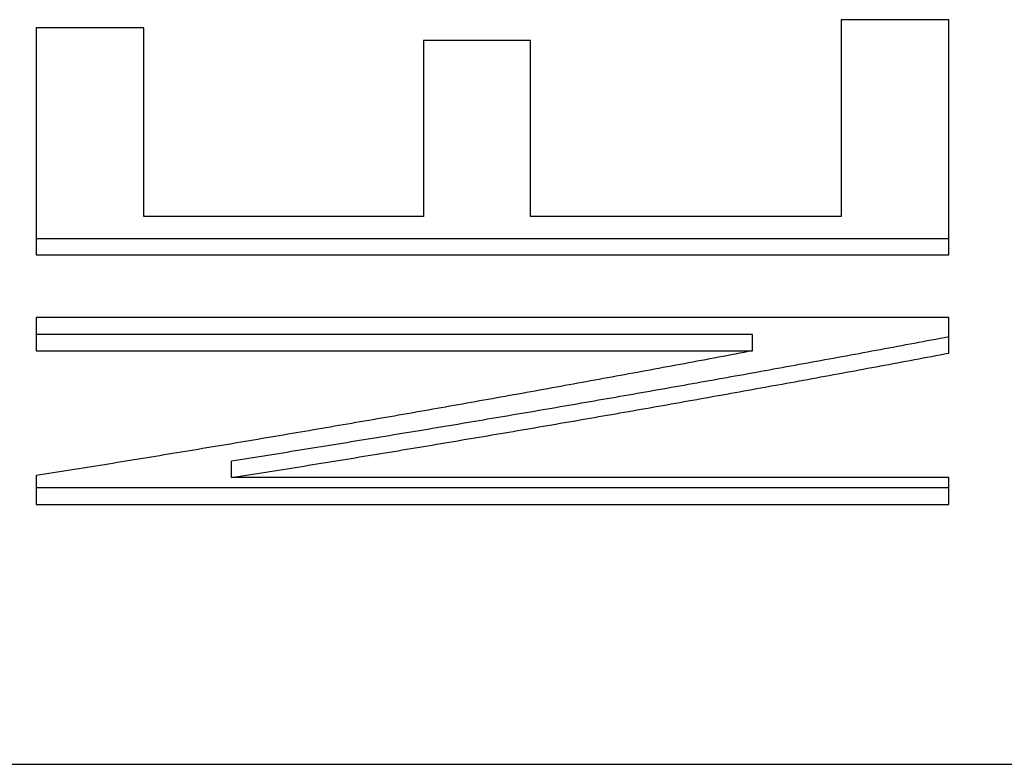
# Model space of a CAD drawing. Extents: x 465 to 776, y -135 to 0.
# Tile 10 of 47: x 542.62 to 545.53, y -107.54 to -105.34. Entities that reach past the tile are written whole.
import ezdxf

# ---------------------------------------------------------------- set-up
doc = ezdxf.new("R2010")
doc.units = 0
doc.header["$LTSCALE"] = 0.03
doc.header["$MEASUREMENT"] = 0
doc.layers.add('5', color=7, linetype='CONTINUOUS')

msp = doc.modelspace()

# ---------------------------------------------------------------- linework, layer by layer
at = {"layer": '5', "color": 7, "linetype": 'Continuous'}
for p, q in [((545.05021, -105.33542), (545.05021, -105.91736)), ((545.36862, -105.33542), (545.05021, -105.33542)), ((545.36862, -106.03139), (545.36862, -105.33542)), ((542.66862, -105.35905), (542.66862, -106.03139)), ((542.98704, -105.35905), (542.66862, -105.35905)), ((542.98704, -105.91736), (542.98704, -105.35905)), ((543.81452, -105.39671), (543.81452, -105.91736)), ((544.13087, -105.39671), (543.81452, -105.39671)), ((544.13087, -105.91736), (544.13087, -105.39671)), ((543.81452, -105.91736), (542.98704, -105.91736)), ((545.05021, -105.91736), (544.13087, -105.91736)), ((545.36862, -105.9839), (542.66862, -105.9839)), ((542.66862, -106.03139), (545.36862, -106.03139)), ((542.66862, -106.21614), (542.66862, -106.31507)), ((545.36862, -106.21614), (542.66862, -106.21614)), ((545.36862, -106.32191), (545.36862, -106.21614)), ((544.78843, -106.26711), (542.66862, -106.26711)), ((544.78843, -106.31507), (544.78843, -106.26711)), ((542.66862, -106.31507), (544.78843, -106.31507)), ((543.24675, -106.69004), (543.24675, -106.64146)), ((542.66862, -106.68431), (542.66862, -106.7692)), ((545.36862, -106.69004), (543.24675, -106.69004)), ((545.36862, -106.7692), (545.36862, -106.69004)), ((545.36862, -106.72048), (542.66862, -106.72048)), ((542.66862, -106.7692), (545.36862, -106.7692)), ((536.81862, -107.53822), (551.21862, -107.53822))]:
    msp.add_line(p, q, dxfattribs=at)
for points in [[(545.36862, -106.27394), (545.35599, -106.27631), (545.34336, -106.27869), (545.33073, -106.28106), (545.3181, -106.28343), (545.30547, -106.2858), (545.29284, -106.28817), (545.28021, -106.29054), (545.26758, -106.29291), (545.25495, -106.29527), (545.24232, -106.29763), (545.22969, -106.29999), (545.21706, -106.30234), (545.20443, -106.30469), (545.1918, -106.30704), (545.17917, -106.30939), (545.16654, -106.31173), (545.15391, -106.31407), (545.14128, -106.31641), (545.12865, -106.31875), (545.11602, -106.32109), (545.10339, -106.32342), (545.09076, -106.32575), (545.07813, -106.32808), (545.0655, -106.33041), (545.05287, -106.33273), (545.04024, -106.33505), (545.02761, -106.33737), (545.01498, -106.33969), (545.00235, -106.34201), (544.98972, -106.34432), (544.97709, -106.34663), (544.96446, -106.34894), (544.95183, -106.35125), (544.9392, -106.35355), (544.92657, -106.35585), (544.91394, -106.35815), (544.90131, -106.36045), (544.88868, -106.36274), (544.87605, -106.36503), (544.86342, -106.36732), (544.85079, -106.36961), (544.83816, -106.3719), (544.82553, -106.37418), (544.8129, -106.37646), (544.80027, -106.37874), (544.78764, -106.38102), (544.77501, -106.38329), (544.76238, -106.38556), (544.74975, -106.38783), (544.73712, -106.3901), (544.72448, -106.39236), (544.71185, -106.39463), (544.69922, -106.39689), (544.68659, -106.39914), (544.67396, -106.4014), (544.66133, -106.40365), (544.6487, -106.4059), (544.63607, -106.40815), (544.62344, -106.4104), (544.61081, -106.41264), (544.59818, -106.41488), (544.58555, -106.41712), (544.57292, -106.41936), (544.56029, -106.4216), (544.54766, -106.42383), (544.53503, -106.42606), (544.5224, -106.42829), (544.50977, -106.43051), (544.49714, -106.43274), (544.48451, -106.43496), (544.47188, -106.43718), (544.45925, -106.43939), (544.44662, -106.44161), (544.43399, -106.44382), (544.42136, -106.44603), (544.40873, -106.44824), (544.3961, -106.45044), (544.38347, -106.45264), (544.37084, -106.45484), (544.35821, -106.45704), (544.34558, -106.45924), (544.33295, -106.46143), (544.32032, -106.46362), (544.30769, -106.46581), (544.29506, -106.468), (544.28243, -106.47018), (544.2698, -106.47237), (544.25717, -106.47455), (544.24454, -106.47672), (544.23191, -106.4789), (544.21928, -106.48107), (544.20665, -106.48324), (544.19402, -106.48541), (544.18139, -106.48758), (544.16876, -106.48974), (544.15613, -106.4919), (544.1435, -106.49406), (544.13087, -106.49622), (544.11824, -106.49837), (544.10561, -106.50052), (544.09298, -106.50267), (544.08034, -106.50482), (544.06771, -106.50697), (544.05508, -106.50911), (544.04245, -106.51125), (544.02982, -106.51339), (544.01719, -106.51552), (544.00456, -106.51766), (543.99193, -106.51979), (543.9793, -106.52192), (543.96667, -106.52405), (543.95404, -106.52617), (543.94141, -106.52829), (543.92878, -106.53041), (543.91615, -106.53253), (543.90352, -106.53464), (543.89089, -106.53676), (543.87826, -106.53887), (543.86563, -106.54098), (543.853, -106.54308), (543.84037, -106.54519), (543.82774, -106.54729), (543.81511, -106.54939), (543.80248, -106.55148), (543.78985, -106.55358), (543.77722, -106.55567), (543.76459, -106.55776), (543.75196, -106.55985), (543.73933, -106.56193), (543.7267, -106.56402), (543.71407, -106.5661), (543.70144, -106.56818), (543.68881, -106.57025), (543.67618, -106.57233), (543.66355, -106.5744), (543.65092, -106.57647), (543.63829, -106.57853), (543.62566, -106.5806), (543.61303, -106.58266), (543.6004, -106.58472), (543.58777, -106.58678), (543.57514, -106.58883), (543.56251, -106.59089), (543.54988, -106.59294), (543.53725, -106.59498), (543.52462, -106.59703), (543.51199, -106.59907), (543.49936, -106.60111), (543.48673, -106.60315), (543.4741, -106.60519), (543.46147, -106.60723), (543.44884, -106.60926), (543.43621, -106.61129), (543.42357, -106.61332), (543.41094, -106.61534), (543.39831, -106.61737), (543.38568, -106.61939), (543.37305, -106.6214), (543.36042, -106.62342), (543.34779, -106.62543), (543.33516, -106.62744), (543.32253, -106.62945), (543.3099, -106.63145), (543.29727, -106.63346), (543.28464, -106.63546), (543.27201, -106.63746), (543.25938, -106.63946), (543.24675, -106.64146)], [(544.78843, -106.31507), (544.77581, -106.31746), (544.76319, -106.31984), (544.75057, -106.32223), (544.73795, -106.32461), (544.72534, -106.32699), (544.71272, -106.32937), (544.7001, -106.33175), (544.68748, -106.33412), (544.67486, -106.3365), (544.66225, -106.33887), (544.64963, -106.34124), (544.63701, -106.3436), (544.62439, -106.34596), (544.61178, -106.34832), (544.59916, -106.35068), (544.58654, -106.35303), (544.57392, -106.35539), (544.5613, -106.35774), (544.54869, -106.36009), (544.53607, -106.36243), (544.52345, -106.36478), (544.51083, -106.36712), (544.49821, -106.36946), (544.4856, -106.37179), (544.47298, -106.37413), (544.46036, -106.37646), (544.44774, -106.37879), (544.43513, -106.38112), (544.42251, -106.38345), (544.40989, -106.38577), (544.39727, -106.38809), (544.38465, -106.39041), (544.37204, -106.39273), (544.35942, -106.39504), (544.3468, -106.39735), (544.33418, -106.39966), (544.32156, -106.40197), (544.30895, -106.40427), (544.29633, -106.40658), (544.28371, -106.40888), (544.27109, -106.41117), (544.25848, -106.41347), (544.24586, -106.41576), (544.23324, -106.41806), (544.22062, -106.42034), (544.208, -106.42263), (544.19539, -106.42492), (544.18277, -106.4272), (544.17015, -106.42948), (544.15753, -106.43175), (544.14491, -106.43403), (544.1323, -106.4363), (544.11968, -106.43857), (544.10706, -106.44084), (544.09444, -106.44311), (544.08183, -106.44537), (544.06921, -106.44763), (544.05659, -106.44989), (544.04397, -106.45215), (544.03135, -106.4544), (544.01874, -106.45665), (544.00612, -106.4589), (543.9935, -106.46115), (543.98088, -106.4634), (543.96826, -106.46564), (543.95565, -106.46788), (543.94303, -106.47012), (543.93041, -106.47236), (543.91779, -106.47459), (543.90518, -106.47682), (543.89256, -106.47905), (543.87994, -106.48128), (543.86732, -106.4835), (543.8547, -106.48572), (543.84209, -106.48794), (543.82947, -106.49016), (543.81685, -106.49238), (543.80423, -106.49459), (543.79161, -106.4968), (543.779, -106.49901), (543.76638, -106.50121), (543.75376, -106.50342), (543.74114, -106.50562), (543.72853, -106.50782), (543.71591, -106.51002), (543.70329, -106.51221), (543.69067, -106.5144), (543.67805, -106.51659), (543.66544, -106.51878), (543.65282, -106.52097), (543.6402, -106.52315), (543.62758, -106.52533), (543.61496, -106.52751), (543.60235, -106.52969), (543.58973, -106.53186), (543.57711, -106.53403), (543.56449, -106.5362), (543.55187, -106.53837), (543.53926, -106.54053), (543.52664, -106.54269), (543.51402, -106.54485), (543.5014, -106.54701), (543.48879, -106.54917), (543.47617, -106.55132), (543.46355, -106.55347), (543.45093, -106.55562), (543.43831, -106.55777), (543.4257, -106.55991), (543.41308, -106.56205), (543.40046, -106.56419), (543.38784, -106.56633), (543.37522, -106.56846), (543.36261, -106.57059), (543.34999, -106.57272), (543.33737, -106.57485), (543.32475, -106.57698), (543.31214, -106.5791), (543.29952, -106.58122), (543.2869, -106.58334), (543.27428, -106.58546), (543.26166, -106.58757), (543.24905, -106.58968), (543.23643, -106.59179), (543.22381, -106.5939), (543.21119, -106.596), (543.19857, -106.59811), (543.18596, -106.60021), (543.17334, -106.6023), (543.16072, -106.6044), (543.1481, -106.60649), (543.13549, -106.60858), (543.12287, -106.61067), (543.11025, -106.61276), (543.09763, -106.61484), (543.08501, -106.61692), (543.0724, -106.619), (543.05978, -106.62108), (543.04716, -106.62315), (543.03454, -106.62523), (543.02192, -106.6273), (543.00931, -106.62936), (542.99669, -106.63143), (542.98407, -106.63349), (542.97145, -106.63555), (542.95884, -106.63761), (542.94622, -106.63967), (542.9336, -106.64172), (542.92098, -106.64377), (542.90836, -106.64582), (542.89575, -106.64787), (542.88313, -106.64991), (542.87051, -106.65196), (542.85789, -106.654), (542.84527, -106.65603), (542.83266, -106.65807), (542.82004, -106.6601), (542.80742, -106.66213), (542.7948, -106.66416), (542.78219, -106.66619), (542.76957, -106.66821), (542.75695, -106.67023), (542.74433, -106.67224), (542.73171, -106.67426), (542.7191, -106.67627), (542.70648, -106.67828), (542.69386, -106.68029), (542.68124, -106.6823), (542.66862, -106.68431)], [(543.24675, -106.69004), (543.25938, -106.68804), (543.27201, -106.68604), (543.28464, -106.68403), (543.29727, -106.68203), (543.3099, -106.68002), (543.32253, -106.67801), (543.33516, -106.676), (543.34779, -106.67399), (543.36042, -106.67198), (543.37305, -106.66996), (543.38568, -106.66794), (543.39831, -106.66591), (543.41094, -106.66389), (543.42357, -106.66186), (543.43621, -106.65983), (543.44884, -106.65779), (543.46147, -106.65576), (543.4741, -106.65372), (543.48673, -106.65168), (543.49936, -106.64963), (543.51199, -106.64759), (543.52462, -106.64554), (543.53725, -106.64349), (543.54988, -106.64144), (543.56251, -106.63939), (543.57514, -106.63733), (543.58777, -106.63527), (543.6004, -106.63321), (543.61303, -106.63115), (543.62566, -106.62908), (543.63829, -106.62701), (543.65092, -106.62494), (543.66355, -106.62287), (543.67618, -106.6208), (543.68881, -106.61872), (543.70144, -106.61664), (543.71407, -106.61456), (543.7267, -106.61247), (543.73933, -106.61039), (543.75196, -106.6083), (543.76459, -106.60621), (543.77722, -106.60411), (543.78985, -106.60202), (543.80248, -106.59992), (543.81511, -106.59782), (543.82774, -106.59572), (543.84037, -106.59361), (543.853, -106.5915), (543.86563, -106.5894), (543.87826, -106.58728), (543.89089, -106.58517), (543.90352, -106.58305), (543.91615, -106.58093), (543.92878, -106.57881), (543.94141, -106.57669), (543.95404, -106.57456), (543.96667, -106.57244), (543.9793, -106.57031), (543.99193, -106.56817), (544.00456, -106.56604), (544.01719, -106.5639), (544.02982, -106.56176), (544.04245, -106.55962), (544.05508, -106.55747), (544.06771, -106.55533), (544.08034, -106.55318), (544.09298, -106.55103), (544.10561, -106.54887), (544.11824, -106.54672), (544.13087, -106.54456), (544.1435, -106.5424), (544.15613, -106.54024), (544.16876, -106.53807), (544.18139, -106.53591), (544.19402, -106.53374), (544.20665, -106.53156), (544.21928, -106.52939), (544.23191, -106.52721), (544.24454, -106.52503), (544.25717, -106.52285), (544.2698, -106.52067), (544.28243, -106.51848), (544.29506, -106.5163), (544.30769, -106.51411), (544.32032, -106.51191), (544.33295, -106.50972), (544.34558, -106.50752), (544.35821, -106.50532), (544.37084, -106.50312), (544.38347, -106.50092), (544.3961, -106.49871), (544.40873, -106.4965), (544.42136, -106.49429), (544.43399, -106.49208), (544.44662, -106.48986), (544.45925, -106.48764), (544.47188, -106.48542), (544.48451, -106.4832), (544.49714, -106.48097), (544.50977, -106.47875), (544.5224, -106.47652), (544.53503, -106.47429), (544.54766, -106.47205), (544.56029, -106.46982), (544.57292, -106.46758), (544.58555, -106.46534), (544.59818, -106.46309), (544.61081, -106.46085), (544.62344, -106.4586), (544.63607, -106.45635), (544.6487, -106.4541), (544.66133, -106.45184), (544.67396, -106.44958), (544.68659, -106.44733), (544.69922, -106.44506), (544.71185, -106.4428), (544.72448, -106.44053), (544.73712, -106.43826), (544.74975, -106.43599), (544.76238, -106.43372), (544.77501, -106.43145), (544.78764, -106.42917), (544.80027, -106.42689), (544.8129, -106.4246), (544.82553, -106.42232), (544.83816, -106.42003), (544.85079, -106.41774), (544.86342, -106.41545), (544.87605, -106.41316), (544.88868, -106.41086), (544.90131, -106.40856), (544.91394, -106.40626), (544.92657, -106.40396), (544.9392, -106.40166), (544.95183, -106.39935), (544.96446, -106.39704), (544.97709, -106.39473), (544.98972, -106.39241), (545.00235, -106.39009), (545.01498, -106.38778), (545.02761, -106.38545), (545.04024, -106.38313), (545.05287, -106.3808), (545.0655, -106.37848), (545.07813, -106.37614), (545.09076, -106.37381), (545.10339, -106.37148), (545.11602, -106.36914), (545.12865, -106.3668), (545.14128, -106.36446), (545.15391, -106.36211), (545.16654, -106.35977), (545.17917, -106.35742), (545.1918, -106.35507), (545.20443, -106.35272), (545.21706, -106.35036), (545.22969, -106.348), (545.24232, -106.34564), (545.25495, -106.34328), (545.26758, -106.34091), (545.28021, -106.33854), (545.29284, -106.33617), (545.30547, -106.3338), (545.3181, -106.33142), (545.33073, -106.32904), (545.34336, -106.32667), (545.35599, -106.32429), (545.36862, -106.32191)]]:
    msp.add_lwpolyline(points, dxfattribs=at)

doc.saveas('drawing.dxf')
